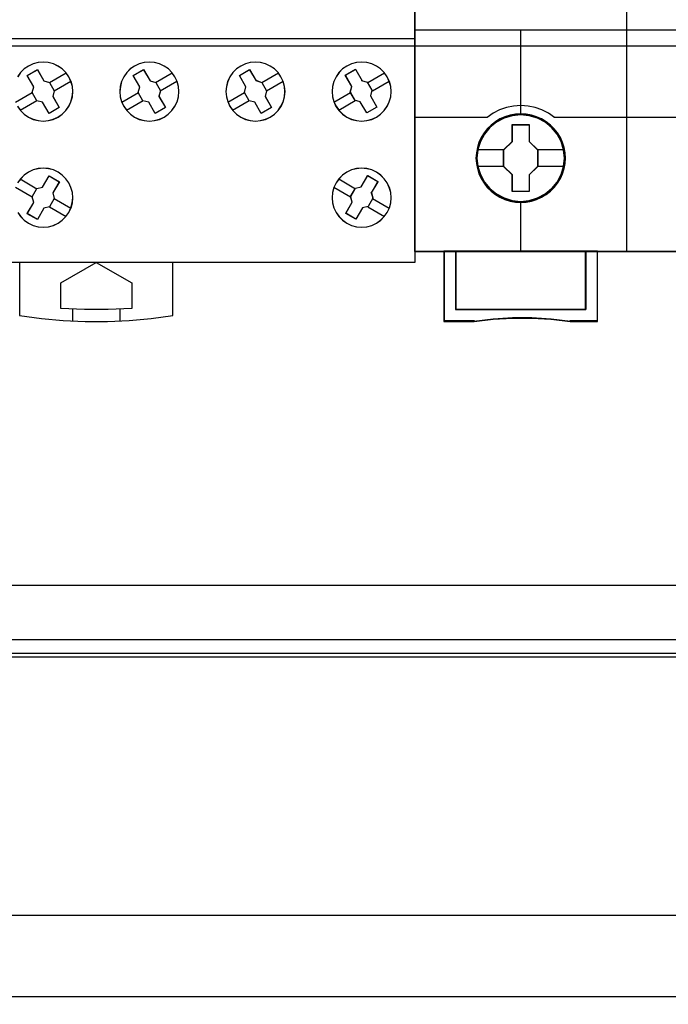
# Model space of a CAD drawing. Extents: x -558982 to 5119495, y -5290134 to 121759.
# Tile 123 of 256: x -473837 to -473287, y -23639 to -22803. Entities that reach past the tile are written whole.
import ezdxf

# ---------------------------------------------------------------- set-up
doc = ezdxf.new("R2010")
doc.units = 0
doc.header["$MEASUREMENT"] = 0
doc.layers.get('0').update_dxf_attribs({"color": 252})
doc.layers.add('45', color=8, linetype='Continuous')
doc.layers.add('50', color=7, linetype='Continuous')

# ---------------------------------------------------------------- blocks, each defined once
blk = doc.blocks.new('*U1072')
at = {"layer": '50', "color": 7}
for points in [[(507.824617, -92.486155), (835.919558, -92.486155), (835.919558, -379.414356), (507.824617, -379.414356), (507.824617, -92.486155)], [(839.76091, -435.77199), (503.983265, -435.77199), (503.983265, -385.150219), (839.76091, -385.150219), (839.76091, -435.77199)], [(503.983265, -414.285013), (839.76091, -414.285013), (839.76091, -407.405155), (503.983265, -407.405155), (503.983265, -414.285013)]]:
    blk.add_lwpolyline(points, dxfattribs=at)
blk = doc.blocks.new('*U1085')
at = {"layer": '50', "color": 7}
for points in [[(832.001083, -385.499773), (512.000243, -385.499773)], [(515.970229, -384.008872), (827.968097, -384.008872)], [(509.985212, -287.349254), (834.016113, -287.349254), (834.016113, -333.651915), (509.985212, -333.651915), (509.985212, -287.349254)]]:
    blk.add_lwpolyline(points, dxfattribs=at)
blk = doc.blocks.new('*U1088')
at = {"layer": '45', "color": 7}
for points in [[(599.998236, -268.987078), (618.001698, -268.987078), (618.001698, -268.987078), (618.001698, -352.016739), (618.001698, -352.016739), (599.998236, -352.016739), (599.998236, -352.016739), (582.000621, -352.016739), (582.000621, -352.016739), (582.000621, -268.987078), (582.000621, -268.987078), (599.998236, -268.987078), (599.998236, -268.987078)], [(597.664519, -336.245905), (597.418418, -335.888447), (597.113723, -335.577869), (596.750431, -335.33175), (596.357843, -335.150091), (595.930097, -335.032892), (595.496491, -334.991872), (595.062886, -335.032892), (594.640999, -335.144231), (594.24841, -335.33175), (593.885119, -335.577869), (593.580424, -335.888447), (593.328464, -336.245905), (593.140958, -336.644383), (593.035487, -337.066301), (592.99447, -337.499939), (593.029627, -337.933576), (593.140958, -338.355494), (593.322604, -338.753972), (593.580424, -339.11143), (593.890979, -339.422009), (594.24841, -339.673987), (594.640999, -339.855646), (595.062886, -339.966986), (595.502351, -340.002146), (595.935956, -339.966986), (596.357843, -339.855646), (596.750431, -339.673987), (597.107863, -339.422009), (597.418418, -339.11143), (597.664519, -338.753972), (597.852024, -338.361354), (597.969215, -337.933576), (598.010231, -337.505799), (597.969215, -337.066301), (597.852024, -336.638523), (597.664519, -336.245905)], [(597.659948, -336.24855), (597.414368, -335.891848), (597.110316, -335.581926), (596.747793, -335.336328), (596.356034, -335.155053), (595.929192, -335.038101), (595.496504, -334.997168), (595.063815, -335.038101), (594.64282, -335.149205), (594.251061, -335.336328), (593.888538, -335.581926), (593.584487, -335.891848), (593.33306, -336.24855), (593.145951, -336.646186), (593.040702, -337.067212), (592.999772, -337.499933), (593.034855, -337.932653), (593.145951, -338.353679), (593.327212, -338.751315), (593.584487, -339.108017), (593.894386, -339.417939), (594.251061, -339.669385), (594.64282, -339.85066), (595.063815, -339.961764), (595.502351, -339.996849), (595.93504, -339.961764), (596.356034, -339.85066), (596.747793, -339.669385), (597.104469, -339.417939), (597.414368, -339.108017), (597.659948, -338.751315), (597.847056, -338.359527), (597.963999, -337.932653), (598.004929, -337.50578), (597.963999, -337.067212), (597.847056, -336.640338), (597.659948, -336.24855)], [(606.659486, -336.245905), (606.413386, -335.888447), (606.10869, -335.577869), (605.751258, -335.33175), (605.358669, -335.150091), (604.925064, -335.032892), (604.491458, -334.991872), (604.057853, -335.032892), (603.641826, -335.144231), (603.243378, -335.33175), (602.885946, -335.577869), (602.575391, -335.888447), (602.32929, -336.245905), (602.135926, -336.644383), (602.030454, -337.066301), (601.989437, -337.499939), (602.030454, -337.933576), (602.141785, -338.355494), (602.323431, -338.753972), (602.575391, -339.11143), (602.885946, -339.422009), (603.243378, -339.673987), (603.641826, -339.855646), (604.057853, -339.966986), (604.497318, -340.002146), (604.930923, -339.966986), (605.35281, -339.855646), (605.751258, -339.673987), (606.10869, -339.416149), (606.413386, -339.11143), (606.665346, -338.753972), (606.846991, -338.361354), (606.964182, -337.933576), (607.005199, -337.505799), (606.970041, -337.066301), (606.852851, -336.638523), (606.659486, -336.245905)], [(606.654915, -336.24855), (606.409335, -335.891848), (606.105283, -335.581926), (605.748607, -335.336328), (605.356848, -335.155053), (604.92416, -335.038101), (604.491471, -334.997168), (604.058782, -335.038101), (603.643635, -335.149205), (603.246029, -335.336328), (602.889353, -335.581926), (602.579454, -335.891848), (602.333874, -336.24855), (602.140918, -336.646186), (602.035669, -337.067212), (601.994739, -337.499933), (602.035669, -337.932653), (602.146765, -338.353679), (602.328027, -338.751315), (602.579454, -339.108017), (602.889353, -339.417939), (603.246029, -339.669385), (603.643635, -339.85066), (604.058782, -339.961764), (604.497318, -339.996849), (604.930007, -339.961764), (605.351001, -339.85066), (605.748607, -339.669385), (606.105283, -339.412091), (606.409335, -339.108017), (606.660762, -338.751315), (606.842023, -338.359527), (606.958966, -337.932653), (606.999896, -337.50578), (606.964814, -337.067212), (606.847871, -336.640338), (606.654915, -336.24855)], [(615.662926, -336.245905), (615.416798, -335.888447), (615.106208, -335.577869), (614.748737, -335.33175), (614.356104, -335.150091), (613.928311, -335.032892), (613.494657, -334.991872), (613.061003, -335.032892), (612.63907, -335.144231), (612.246437, -335.33175), (611.883106, -335.577869), (611.578376, -335.888447), (611.326388, -336.245905), (611.138862, -336.644383), (611.027519, -337.066301), (610.992358, -337.499939), (611.027519, -337.933576), (611.138862, -338.355494), (611.320528, -338.753972), (611.578376, -339.11143), (611.888966, -339.422009), (612.246437, -339.673987), (612.63907, -339.855646), (613.061003, -339.966986), (613.500517, -340.002146), (613.934171, -339.966986), (614.356104, -339.855646), (614.748737, -339.673987), (615.106208, -339.422009), (615.416798, -339.11143), (615.662926, -338.753972), (615.844592, -338.361354), (615.967656, -337.933576), (616.002817, -337.505799), (615.967656, -337.066301), (615.850452, -336.644383), (615.662926, -336.245905)], [(615.658343, -336.24855), (615.412736, -335.891848), (615.102804, -335.581926), (614.746089, -335.336328), (614.354287, -335.155053), (613.927399, -335.038101), (613.494663, -334.997168), (613.061927, -335.038101), (612.640887, -335.149205), (612.249085, -335.336328), (611.886523, -335.581926), (611.582438, -335.891848), (611.330983, -336.24855), (611.143854, -336.646186), (611.032746, -337.067212), (610.99766, -337.499933), (611.032746, -337.932653), (611.143854, -338.353679), (611.325136, -338.751315), (611.582438, -339.108017), (611.892371, -339.417939), (612.249085, -339.669385), (612.640887, -339.85066), (613.061927, -339.961764), (613.500511, -339.996849), (613.933247, -339.961764), (614.354287, -339.85066), (614.746089, -339.669385), (615.102804, -339.417939), (615.412736, -339.108017), (615.658343, -338.751315), (615.839624, -338.359527), (615.962428, -337.932653), (615.997515, -337.50578), (615.962428, -337.067212), (615.845472, -336.646186), (615.658343, -336.24855)], [(585.69155, -337.100883), (585.139449, -336.139133), (585.139449, -336.139133), (586.002841, -335.640665), (586.002841, -335.640665), (586.560816, -336.596551), (586.560816, -336.596551), (587.036562, -336.73143), (587.036562, -336.73143), (587.441828, -337.423421), (587.441828, -337.423421), (587.318486, -337.904295), (587.318486, -337.904295), (587.864714, -338.854316), (587.864714, -338.854316), (586.995449, -339.358648), (586.995449, -339.358648), (586.449221, -338.408628), (586.449221, -338.408628), (585.961727, -338.273748), (585.961727, -338.273748), (585.562335, -337.581757), (585.562335, -337.581757), (585.69155, -337.100883), (585.69155, -337.100883)], [(585.694704, -337.102019), (585.144751, -336.143009), (586.004784, -335.645962), (586.560587, -336.599124), (587.034483, -336.733619), (587.438172, -337.423638), (587.31531, -337.903143), (587.859412, -338.850457), (586.993529, -339.353352), (586.449426, -338.406038), (585.96383, -338.271543), (585.565991, -337.581524), (585.694704, -337.102019)], [(594.134416, -336.139133), (595.0035, -335.640665), (595.0035, -335.640665), (595.555485, -336.596551), (595.555485, -336.596551), (596.037005, -336.73143), (596.037005, -336.73143), (596.436314, -337.423421), (596.436314, -337.423421), (596.312998, -337.904295), (596.312998, -337.904295), (596.864984, -338.854316), (596.864984, -338.854316), (595.9959, -339.358648), (595.9959, -339.358648), (595.443914, -338.408628), (595.443914, -338.408628), (594.956522, -338.273748), (594.956522, -338.273748), (594.557213, -337.581757), (594.557213, -337.581757), (594.686402, -337.100883), (594.686402, -337.100883), (594.134416, -336.139133), (594.134416, -336.139133)], [(594.139718, -336.143009), (595.005427, -335.645962), (595.555269, -336.599124), (596.034918, -336.733619), (596.432676, -337.423638), (596.309839, -337.903143), (596.859681, -338.850457), (595.993973, -339.353352), (595.444131, -338.406038), (594.958632, -338.271543), (594.560874, -337.581524), (594.68956, -337.102019), (594.139718, -336.143009)], [(603.687241, -337.100883), (603.129383, -336.139133), (603.129383, -336.139133), (603.998467, -335.640665), (603.998467, -335.640665), (604.556325, -336.596551), (604.521092, -336.543772), (605.031972, -336.73143), (605.031972, -336.73143), (605.431281, -337.423421), (605.431281, -337.423421), (605.307965, -337.904295), (605.307965, -337.904295), (605.859951, -338.854316), (605.859951, -338.854316), (604.990867, -339.358648), (604.990867, -339.358648), (604.444753, -338.408628), (604.444753, -338.408628), (603.957362, -338.273748), (603.957362, -338.273748), (603.558053, -337.581757), (603.558053, -337.581757), (603.687241, -337.100883), (603.687241, -337.100883)], [(603.690377, -337.102019), (603.134685, -336.143009), (604.000394, -335.645962), (604.556085, -336.599124), (604.520989, -336.546495), (605.029885, -336.733619), (605.427644, -337.423638), (605.304807, -337.903143), (605.854649, -338.850457), (604.98894, -339.353352), (604.444947, -338.406038), (603.959448, -338.271543), (603.56169, -337.581524), (603.690377, -337.102019)], [(613.976555, -336.690132), (614.376148, -337.38184), (614.376148, -337.38184), (614.252744, -337.868381), (614.252744, -337.868381), (614.799246, -338.818014), (614.799246, -338.818014), (613.93542, -339.316278), (613.93542, -339.316278), (613.383041, -338.366645), (613.383041, -338.366645), (612.895303, -338.237682), (612.942314, -338.249406), (612.536845, -337.557698), (612.536845, -337.557698), (612.672001, -337.071157), (612.672001, -337.071157), (612.113746, -336.115662), (612.113746, -336.115662), (612.983448, -335.611536), (613.001078, -335.640845), (613.553456, -336.596341), (613.494692, -336.561169), (613.976555, -336.690132), (613.976555, -336.690132)], [(613.972662, -336.692344), (614.370283, -337.382075), (614.247488, -337.867224), (614.791293, -338.814142), (613.931731, -339.310982), (613.382079, -338.364064), (612.896747, -338.23547), (612.943526, -338.24716), (612.540058, -337.55743), (612.674548, -337.07228), (612.119048, -336.119517), (612.984458, -335.616832), (613.002, -335.646058), (613.551652, -336.598821), (613.493178, -336.56375), (613.972662, -336.692344)], [(615.662926, -347.757734), (615.856312, -347.359467), (615.967656, -346.943629), (616.002817, -346.51022), (615.967656, -346.070955), (615.850452, -345.643403), (615.668786, -345.250993), (615.416798, -344.893724), (615.112068, -344.58331), (614.754597, -344.331464), (614.356104, -344.149901), (613.934171, -344.038621), (613.500517, -344.003479), (613.061003, -344.038621), (612.63907, -344.149901), (612.246437, -344.337321), (611.883106, -344.589166), (611.578376, -344.893724), (611.326388, -345.250993), (611.144722, -345.64926), (611.027519, -346.070955), (610.992358, -346.504364), (611.027519, -346.943629), (611.138862, -347.359467), (611.332248, -347.757734), (611.578376, -348.115003), (611.888966, -348.425418), (612.240577, -348.677263), (612.63907, -348.858826), (613.061003, -348.970107), (613.494657, -349.011105), (613.928311, -348.970107), (614.356104, -348.864683), (614.754597, -348.671406), (615.112068, -348.425418), (615.416798, -348.115003), (615.662926, -347.757734)], [(615.658343, -347.755089), (615.85132, -347.357664), (615.962428, -346.942706), (615.997515, -346.510214), (615.962428, -346.071878), (615.845472, -345.645231), (615.664191, -345.25365), (615.412736, -344.897137), (615.108652, -344.587379), (614.751937, -344.336067), (614.354287, -344.154888), (613.933247, -344.043842), (613.500511, -344.008776), (613.061927, -344.043842), (612.640887, -344.154888), (612.249085, -344.341911), (611.886523, -344.593224), (611.582438, -344.897137), (611.330983, -345.25365), (611.149702, -345.651075), (611.032746, -346.071878), (610.99766, -346.50437), (611.032746, -346.942706), (611.143854, -347.357664), (611.336831, -347.755089), (611.582438, -348.111603), (611.892371, -348.42136), (612.243238, -348.672673), (612.640887, -348.853852), (613.061927, -348.964897), (613.494663, -349.005809), (613.927399, -348.964897), (614.354287, -348.859696), (614.751937, -348.666828), (615.108652, -348.42136), (615.412736, -348.111603), (615.658343, -347.755089)], [(587.000932, -344.644328), (587.870016, -345.14866), (587.870016, -345.14866), (587.312158, -346.104546), (587.312158, -346.104546), (587.441347, -346.579556), (587.441347, -346.579556), (587.036166, -347.277411), (587.036166, -347.277411), (586.560518, -347.406426), (586.560518, -347.406426), (586.008533, -348.362311), (586.008533, -348.362311), (585.139449, -347.863844), (585.139449, -347.863844), (585.691434, -346.902094), (585.691434, -346.902094), (585.556374, -346.427084), (585.556374, -346.427084), (585.961555, -345.729229), (585.961555, -345.729229), (586.443075, -345.606078), (586.443075, -345.606078), (587.000932, -344.644328), (587.000932, -344.644328)], [(586.999005, -344.649625), (587.864714, -345.15252), (587.309023, -346.105682), (587.437709, -346.579339), (587.034102, -347.275206), (586.560302, -347.403853), (586.01046, -348.357015), (585.144751, -347.859968), (585.694593, -346.900958), (585.560057, -346.427301), (585.963664, -345.731434), (586.443314, -345.608634), (586.999005, -344.649625)], [(614.450107, -346.550154), (614.044926, -347.248115), (614.044926, -347.248115), (613.569279, -347.37715), (613.569279, -347.37715), (613.017293, -348.333182), (613.017293, -348.333182), (612.14821, -347.834638), (612.14821, -347.834638), (612.700195, -346.878606), (612.700195, -346.878606), (612.565135, -346.397658), (612.565135, -346.397658), (612.970316, -345.699696), (612.970316, -345.699696), (613.451835, -345.576527), (613.451835, -345.576527), (614.009693, -344.620495), (614.009693, -344.620495), (614.878777, -345.119039), (614.861161, -345.148365), (614.309175, -346.104397), (614.320919, -346.075071), (614.450107, -346.550154), (614.450107, -346.550154)], [(614.44647, -346.551216), (614.042863, -347.246689), (613.569063, -347.375264), (613.01922, -348.327886), (612.153512, -347.83112), (612.703354, -346.878498), (612.568818, -346.399264), (612.972425, -345.703792), (613.452075, -345.581061), (614.007766, -344.628439), (614.873475, -345.125206), (614.855927, -345.154427), (614.306085, -346.107049), (614.317784, -346.077828), (614.44647, -346.551216)], [(584.489945, -352.003499), (584.489945, -356.508444), (584.489945, -356.508444), (586.344521, -356.754488), (588.204948, -356.924375), (590.065375, -357.000532), (591.937503, -357.000532), (593.79793, -356.924375), (595.658357, -356.754488), (597.501232, -356.508444), (597.501232, -356.508444), (597.501232, -352.003499), (584.489945, -352.003499)], [(587.991964, -353.738094), (591.002772, -352.003499), (591.002772, -352.003499), (594.001864, -353.738094), (594.001864, -353.738094), (594.001864, -355.906338), (594.001864, -355.906338), (592.004422, -355.99424), (589.995264, -355.99424), (587.991964, -355.906338), (587.991964, -355.906338), (587.991964, -353.738094), (587.991964, -353.738094)]]:
    blk.add_lwpolyline(points, close=True, dxfattribs=at)
at = {"layer": '45', "color": 59}
blk.add_lwpolyline([(599.998237, -268.992375), (617.996396, -268.992375), (617.996396, -352.011443), (599.998237, -352.011443), (582.005923, -352.011443), (582.005923, -268.992375), (599.998237, -268.992375)], close=True, dxfattribs=at)
at = {"layer": '45', "color": 7}
for points in [[(582.000621, -332.992529), (600.003811, -332.992529)], [(599.990556, -332.992529), (618.001698, -332.992529)], [(584.32572, -338.753972), (584.577813, -339.11143), (584.888532, -339.422009), (585.252016, -339.673987), (585.644812, -339.855646), (586.061059, -339.966986), (586.500756, -340.002146), (586.940453, -339.966986), (587.3567, -339.855646), (587.755359, -339.673987), (588.11298, -339.422009), (588.417836, -339.11143), (588.669929, -338.753972), (588.851671, -338.361354), (588.968924, -337.933576), (589.009962, -337.505799), (588.974786, -337.066301), (588.857534, -336.644383), (588.669929, -336.245905), (588.669929, -336.245905), (588.423699, -335.888447), (588.11298, -335.577869), (587.755359, -335.33175), (587.362563, -335.150091), (586.928728, -335.032892), (586.500756, -334.991872), (586.061059, -335.032892), (585.644812, -335.144231), (585.246153, -335.33175), (584.888532, -335.577869), (584.577813, -335.888447), (584.331582, -336.245905)], [(584.330316, -338.751315), (584.581876, -339.108017), (584.891939, -339.417939), (585.254654, -339.669385), (585.64662, -339.85066), (586.061988, -339.961764), (586.500756, -339.996849), (586.939524, -339.961764), (587.354891, -339.85066), (587.752708, -339.669385), (588.109573, -339.417939), (588.413785, -339.108017), (588.665346, -338.751315), (588.846703, -338.359527), (588.963708, -337.932653), (589.00466, -337.50578), (588.969559, -337.067212), (588.852554, -336.646186), (588.665346, -336.24855), (588.665346, -336.24855), (588.419636, -335.891848), (588.109573, -335.581926), (587.752708, -335.336328), (587.360742, -335.155053), (586.927824, -335.038101), (586.500756, -334.997168), (586.061988, -335.038101), (585.64662, -335.149205), (585.248804, -335.336328), (584.891939, -335.581926), (584.581876, -335.891848), (584.336166, -336.24855)], [(587.026987, -336.739642), (588.44264, -335.921368)], [(587.429944, -337.430805), (588.840296, -336.609883)], [(596.027256, -336.739642), (597.44291, -335.921368)], [(596.424911, -337.430805), (597.840565, -336.609883)], [(605.022223, -336.739642), (606.440528, -335.921368)], [(605.419879, -337.430805), (606.838183, -336.609883)], [(614.025143, -336.739642), (615.435495, -335.921368)], [(614.422799, -337.430805), (615.838452, -336.609883)], [(584.155914, -338.400023), (585.571568, -337.573805)], [(584.55357, -339.088539), (585.969223, -338.264968)], [(593.158834, -338.400023), (594.569186, -337.573805)], [(593.55649, -339.088539), (594.966841, -338.264968)], [(602.153802, -338.400023), (603.569455, -337.573805)], [(602.551457, -339.088539), (603.967111, -338.264968)], [(611.148769, -338.400023), (612.564422, -337.573805)], [(611.551726, -339.088539), (612.962078, -338.264968)], [(584.333534, -347.757734), (584.585522, -348.115003), (584.890251, -348.425418), (585.247723, -348.677263), (585.646215, -348.858826), (586.068149, -348.970107), (586.501802, -349.011105), (586.935456, -348.970107), (587.35739, -348.864683), (587.755882, -348.671406), (588.113354, -348.425418), (588.423943, -348.115003), (588.670071, -347.757734), (588.670071, -347.757734), (588.857597, -347.359467), (588.968941, -346.943629), (589.009962, -346.51022), (588.974801, -346.070955), (588.851737, -345.643403), (588.670071, -345.250993), (588.423943, -344.893724), (588.113354, -344.58331), (587.755882, -344.331464), (587.36325, -344.149901), (586.941316, -344.038621), (586.507663, -344.003479), (586.068149, -344.038621), (585.646215, -344.149901), (585.247723, -344.337321), (584.890251, -344.589166), (584.585522, -344.893724), (584.327673, -345.250993)], [(584.338129, -347.755089), (584.589583, -348.111603), (584.893668, -348.42136), (585.250383, -348.672673), (585.648032, -348.853852), (586.069073, -348.964897), (586.501809, -349.005809), (586.934545, -348.964897), (587.355585, -348.859696), (587.753234, -348.666828), (588.109949, -348.42136), (588.419882, -348.111603), (588.665489, -347.755089), (588.665489, -347.755089), (588.852618, -347.357664), (588.963726, -346.942706), (589.00466, -346.510214), (588.969573, -346.071878), (588.84677, -345.645231), (588.665489, -345.25365), (588.419882, -344.897137), (588.109949, -344.587379), (587.753234, -344.336067), (587.361433, -344.154888), (586.940392, -344.043842), (586.507656, -344.008776), (586.069073, -344.043842), (585.648032, -344.154888), (585.250383, -344.341911), (584.893668, -344.593224), (584.589583, -344.897137), (584.332281, -345.25365)], [(584.558872, -344.914438), (585.969223, -345.740657)], [(611.551726, -344.914438), (612.96738, -345.740657)], [(584.155914, -345.60825), (585.566266, -346.434468)], [(611.148769, -345.60825), (612.564422, -346.434468)], [(587.429944, -346.572171), (588.845598, -347.393094)], [(614.422799, -346.572171), (615.838452, -347.393094)], [(587.026987, -347.268631), (588.44264, -348.089553)], [(614.019841, -347.268631), (615.435495, -348.089553)], [(588.991405, -355.95187), (588.991405, -356.966106)], [(592.99447, -355.95187), (592.99447, -356.966106)]]:
    blk.add_lwpolyline(points, dxfattribs=at)
blk = doc.blocks.new('*U1089')
at = {"layer": '45', "color": 7}
for points in [[(635.993581, -268.997671), (617.969886, -268.997671), (617.969886, -351.066058), (635.993581, -351.066058), (654.006129, -351.066058), (672.029824, -351.066058), (672.029824, -268.997671), (654.006129, -268.997671), (635.993581, -268.997671)], [(630.777044, -343.150779), (630.754662, -342.697589), (630.681923, -342.249925), (630.525254, -341.818841), (630.346203, -341.404338), (630.111199, -341.011941), (629.831433, -340.663758), (629.501309, -340.343208), (629.132017, -340.066873), (628.762725, -339.823697), (628.331885, -339.635789), (627.901044, -339.508674), (627.442227, -339.425774), (626.989006, -339.403667), (626.530189, -339.425774), (626.088158, -339.508674), (625.640531, -339.635789), (625.226477, -339.823697), (624.834804, -340.066873), (624.476703, -340.343208), (624.140983, -340.663758), (623.878002, -341.011941), (623.631808, -341.404338), (623.430376, -341.818841), (623.312874, -342.249925), (623.223349, -342.697589), (623.189777, -343.150779), (623.223349, -343.598443), (623.312874, -344.040581), (623.430376, -344.471664), (623.631808, -344.886168), (623.878002, -345.278565), (624.140983, -345.637801), (624.476703, -345.958351), (624.834804, -346.234686), (625.226477, -346.466808), (625.640531, -346.64919), (626.088158, -346.787358), (626.530189, -346.875785), (626.989006, -346.897892), (627.442227, -346.875785), (627.901044, -346.787358), (628.331885, -346.64919), (628.762725, -346.466808), (629.132017, -346.234686), (629.501309, -345.958351), (629.831433, -345.637801), (630.111199, -345.278565), (630.346203, -344.886168), (630.525254, -344.471664), (630.681923, -344.040581), (630.754662, -343.598443), (630.777044, -343.150779)], [(630.777044, -343.150779), (630.754662, -342.697589), (630.681923, -342.249925), (630.525254, -341.818841), (630.346203, -341.404338), (630.111199, -341.011941), (629.831433, -340.663758), (629.501309, -340.343208), (629.132017, -340.066873), (628.762725, -339.823697), (628.331885, -339.635789), (627.901044, -339.508674), (627.442227, -339.425774), (626.989006, -339.403667), (626.530189, -339.425774), (626.088158, -339.508674), (625.640531, -339.635789), (625.226477, -339.823697), (624.834804, -340.066873), (624.476703, -340.343208), (624.140983, -340.663758), (623.878002, -341.011941), (623.631808, -341.404338), (623.430376, -341.818841), (623.312874, -342.249925), (623.223349, -342.697589), (623.189777, -343.150779), (623.223349, -343.598443), (623.312874, -344.040581), (623.430376, -344.471664), (623.631808, -344.886168), (623.878002, -345.278565), (624.140983, -345.637801), (624.476703, -345.958351), (624.834804, -346.234686), (625.226477, -346.466808), (625.640531, -346.64919), (626.088158, -346.787358), (626.530189, -346.875785), (626.989006, -346.897892), (627.442227, -346.875785), (627.901044, -346.787358), (628.331885, -346.64919), (628.762725, -346.466808), (629.132017, -346.234686), (629.501309, -345.958351), (629.831433, -345.637801), (630.111199, -345.278565), (630.346203, -344.886168), (630.525254, -344.471664), (630.681923, -344.040581), (630.754662, -343.598443), (630.777044, -343.150779)], [(630.761137, -343.150779), (630.73885, -342.69951), (630.666416, -342.253745), (630.510403, -341.824489), (630.332104, -341.411743), (630.098085, -341.02101), (629.819492, -340.674303), (629.490751, -340.355113), (629.123008, -340.079949), (628.755265, -339.837805), (628.326231, -339.650693), (627.897197, -339.524118), (627.440304, -339.441569), (626.988982, -339.419556), (626.532089, -339.441569), (626.091911, -339.524118), (625.646162, -339.650693), (625.233843, -339.837805), (624.843813, -340.079949), (624.487213, -340.355113), (624.152901, -340.674303), (623.891023, -341.02101), (623.645861, -341.411743), (623.445274, -341.824489), (623.328264, -342.253745), (623.239114, -342.69951), (623.205683, -343.150779), (623.239114, -343.596545), (623.328264, -344.036808), (623.445274, -344.466063), (623.645861, -344.878809), (623.891023, -345.269542), (624.152901, -345.627255), (624.487213, -345.946446), (624.843813, -346.22161), (625.233843, -346.452747), (625.646162, -346.634356), (626.091911, -346.771938), (626.532089, -346.85999), (626.988982, -346.882003), (627.440304, -346.85999), (627.897197, -346.771938), (628.326231, -346.634356), (628.755265, -346.452747), (629.123008, -346.22161), (629.490751, -345.946446), (629.819492, -345.627255), (630.098085, -345.269542), (630.332104, -344.878809), (630.510403, -344.466063), (630.666416, -344.036808), (630.73885, -343.596545), (630.761137, -343.150779)], [(626.272118, -340.301385), (627.716592, -340.301385), (627.716592, -341.729027), (628.438829, -342.431781), (628.438829, -343.853889), (627.716592, -344.573244), (627.716592, -345.984285), (626.272118, -345.984285), (626.272118, -344.573244), (625.538595, -343.853889), (625.538595, -342.431781), (626.272118, -341.729027), (626.272118, -340.301385)], [(626.272118, -340.301385), (627.716592, -340.301385), (627.716592, -340.301385), (627.716592, -341.729027), (627.716592, -341.729027), (628.438829, -342.431781), (628.438829, -342.431781), (628.438829, -343.853889), (628.438829, -343.853889), (627.716592, -344.573244), (627.716592, -344.573244), (627.716592, -345.984285), (627.716592, -345.984285), (626.272118, -345.984285), (626.272118, -345.984285), (626.272118, -344.573244), (626.272118, -344.573244), (625.538595, -343.853889), (625.538595, -343.853889), (625.538595, -342.431781), (625.538595, -342.431781), (626.272118, -341.729027), (626.272118, -341.729027), (626.272118, -340.301385), (626.272118, -340.301385)], [(626.281288, -340.317274), (627.707277, -340.317274), (627.707277, -341.736933), (628.420272, -342.435757), (628.420272, -343.849913), (627.707277, -344.565245), (627.707277, -345.968396), (626.281288, -345.968396), (626.281288, -344.565245), (625.557153, -343.849913), (625.557153, -342.435757), (626.281288, -341.736933), (626.281288, -340.317274)], [(632.505186, -355.999261), (621.471676, -355.999261), (621.471676, -351.031633), (620.477767, -351.031633), (620.477767, -357.000532), (623.029545, -357.000532), (624.654419, -356.823511), (626.290461, -356.735001), (627.926502, -356.735001), (629.55696, -356.823511), (631.193002, -357.000532), (633.510262, -357.000532), (633.510262, -351.031633), (632.505186, -351.031633), (632.505186, -355.999261)], [(632.508171, -356.004832), (632.508171, -351.031633), (626.988712, -351.031633), (621.469254, -351.031633), (621.469254, -356.004832), (632.508171, -356.004832)]]:
    blk.add_lwpolyline(points, close=True, dxfattribs=at)
at = {"layer": '45', "color": 139}
for points in [[(635.993581, -268.997671), (617.969886, -268.997671), (617.969886, -351.066058), (635.993581, -351.066058), (654.006129, -351.066058), (672.029824, -351.066058), (672.029824, -268.997671), (654.006129, -268.997671), (635.993581, -268.997671)], [(635.998881, -269.016208), (617.985792, -269.016208), (617.985792, -351.05017), (635.998881, -351.05017), (654.000829, -351.05017), (672.013918, -351.05017), (672.013918, -269.016208), (654.000829, -269.016208), (635.998881, -269.016208)], [(630.692211, -343.145367), (630.61946, -342.426759), (630.412401, -341.746844), (630.071034, -341.111152), (629.612146, -340.552848), (629.046931, -340.099572), (628.40337, -339.762378), (627.703846, -339.546796), (626.981938, -339.480463), (626.260029, -339.546796), (625.571698, -339.762378), (624.928137, -340.099572), (624.362922, -340.552848), (623.904034, -341.111152), (623.562667, -341.746844), (623.344415, -342.426759), (623.277261, -343.145367), (623.344415, -343.863976), (623.562667, -344.549418), (623.904034, -345.179583), (624.362922, -345.737887), (624.928137, -346.191163), (625.571698, -346.528356), (626.260029, -346.738411), (626.981938, -346.8158), (627.703846, -346.738411), (628.40337, -346.528356), (629.046931, -346.191163), (629.612146, -345.737887), (630.071034, -345.179583), (630.412401, -344.549418), (630.61946, -343.863976), (630.692211, -343.145367)], [(630.700164, -343.150779), (630.62739, -342.432148), (630.420265, -341.746684), (630.073191, -341.110972), (629.60856, -340.558178), (629.054362, -340.104888), (628.410596, -339.762156), (627.71085, -339.552094), (626.988712, -339.485759), (626.266575, -339.552094), (625.566829, -339.762156), (624.928661, -340.104888), (624.368864, -340.558178), (623.898635, -341.110972), (623.557159, -341.746684), (623.350035, -342.432148), (623.277261, -343.150779), (623.350035, -343.863883), (623.557159, -344.554875), (623.898635, -345.185059), (624.368864, -345.737853), (624.928661, -346.191143), (625.566829, -346.533875), (626.266575, -346.743937), (626.988712, -346.8158), (627.71085, -346.743937), (628.410596, -346.533875), (629.054362, -346.191143), (629.60856, -345.737853), (630.073191, -345.185059), (630.420265, -344.554875), (630.62739, -343.863883), (630.700164, -343.150779)]]:
    blk.add_lwpolyline(points, close=True, dxfattribs=at)
for points in [[(635.981029, -351.066058), (635.981029, -305.303618)], [(617.969886, -332.253699), (636.018143, -332.253699)], [(626.970155, -332.253699), (626.970155, -339.504296)], [(635.981029, -332.253699), (654.018682, -332.253699)], [(629.841228, -339.708202), (629.331223, -339.343819), (628.787591, -339.059144), (628.210332, -338.848485), (627.605051, -338.728922), (626.988561, -338.683374), (626.372071, -338.728922), (625.772395, -338.848485), (625.189532, -339.059144), (624.6459, -339.343819), (624.141499, -339.708202)], [(617.969886, -339.673777), (624.175963, -339.673777)], [(629.806764, -339.673777), (636.018143, -339.673777)], [(635.981029, -339.673777), (642.189756, -339.673777)], [(626.970155, -346.789319), (626.970155, -351.066058)], [(620.477767, -351.031633), (620.477767, -357.000532)], [(627.00727, -351.031633), (620.477767, -351.031633)], [(621.469254, -351.031633), (621.469254, -356.004832)], [(632.473707, -356.004832), (632.473707, -351.031633)], [(633.475799, -351.031633), (633.475799, -357.000532)], [(621.469254, -355.970407), (632.508171, -355.970407)], [(631.20121, -357.000532), (629.562164, -356.801039), (627.928712, -356.701292), (626.289666, -356.701292), (624.65062, -356.801039), (623.022762, -357.000532)], [(623.057225, -356.966106), (620.477767, -356.966106)], [(633.510262, -356.966106), (631.164095, -356.966106)]]:
    blk.add_lwpolyline(points, dxfattribs=at)
at = {"layer": '45', "color": 59}
blk.add_lwpolyline([(635.981029, -351.066058), (635.981029, -305.303618)], dxfattribs=at)
at = {"layer": '45', "color": 7}
for points in [[(623.261355, -342.417246), (625.57571, -342.417246)], [(628.401715, -342.417246), (630.705466, -342.417246)], [(623.261355, -343.83135), (625.57571, -343.83135)], [(628.401715, -343.83135), (630.705466, -343.83135)]]:
    blk.add_lwpolyline(points, dxfattribs=at)
at = {"layer": '45', "color": 59}
for points in [[(632.505186, -355.999261), (621.471676, -355.999261), (621.471676, -351.031633), (620.477767, -351.031633), (620.477767, -357.000532), (623.029545, -357.000532), (624.654419, -356.823511), (626.290461, -356.735001), (627.926502, -356.735001), (629.55696, -356.823511), (631.193002, -357.000532), (633.510262, -357.000532), (633.510262, -351.031633), (632.505186, -351.031633), (632.505186, -355.999261)], [(632.491733, -355.988703), (621.485156, -355.988703), (621.485156, -351.047521), (620.493673, -351.047521), (620.493673, -356.984643), (623.039222, -356.984643), (624.66013, -356.808565), (626.292178, -356.720526), (627.924226, -356.720526), (629.550704, -356.808565), (631.182752, -356.984643), (633.494356, -356.984643), (633.494356, -351.047521), (632.491733, -351.047521), (632.491733, -355.988703)], [(632.508171, -356.004832), (632.508171, -351.031633), (626.988712, -351.031633), (621.469254, -351.031633), (621.469254, -356.004832), (632.508171, -356.004832)], [(632.492264, -355.988944), (632.492264, -351.047521), (626.988712, -351.047521), (621.48516, -351.047521), (621.48516, -355.988944), (632.492264, -355.988944)]]:
    blk.add_lwpolyline(points, close=True, dxfattribs=at)

msp = doc.modelspace()

# ---------------------------------------------------------------- block references
at = {"xscale": 10, "yscale": 10, "zscale": 10}
for name in ['*U1072', '*U1085', '*U1088', '*U1089']:
    msp.add_blockref(name, (-479682.25, -19489.05), dxfattribs=at)

doc.saveas('drawing.dxf')
